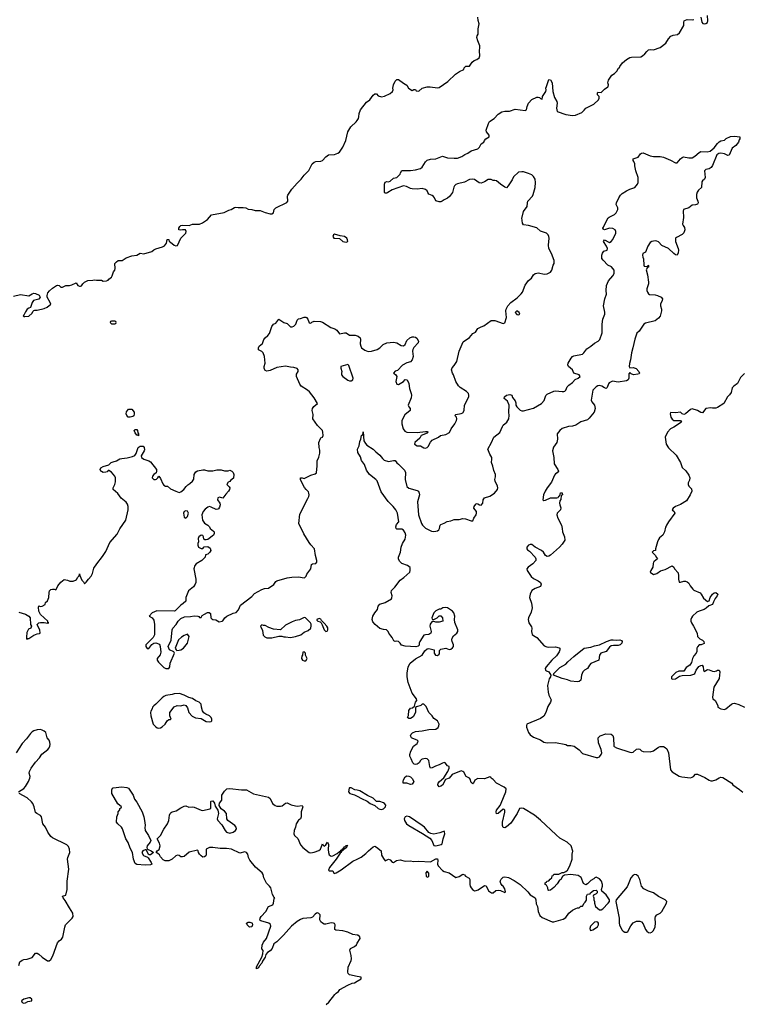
# Model space of a CAD drawing. Header units: inches. Extents: x 2106670 to 2322961, y 36024 to 224899.
# Tile 49 of 256: x 2176002 to 2184551, y 80670 to 92340. Entities that reach past the tile are written whole.
import ezdxf

# ---------------------------------------------------------------- set-up
doc = ezdxf.new("R2010")
doc.units = ezdxf.units.IN
doc.header["$MEASUREMENT"] = 0
for name, color, linetype in [('C1078', 7, 'Continuous'), ('C1079', 7, 'Continuous'), ('C1088', 7, 'Continuous'), ('C1089', 7, 'Continuous')]:
    doc.layers.add(name, color=color, linetype=linetype)

msp = doc.modelspace()

# ---------------------------------------------------------------- linework, layer by layer
at = {"layer": 'C1078', "color": 5}
for points, elevation in [([(2175930, 89065), (2176010, 89081), (2176110, 89066), (2176150, 89091), (2176170, 89098), (2176190, 89096), (2176234, 89074), (2176245, 89050), (2176230, 89029), (2176167, 89013), (2176151, 88990), (2176131, 88929), (2176110, 88922), (2176090, 88908), (2176070, 88878), (2176056, 88844), (2176042, 88830), (2176050, 88822), (2176061, 88821), (2176110, 88826), (2176150, 88862), (2176158, 88882), (2176170, 88894), (2176182, 88898), (2176210, 88896), (2176290, 88917), (2176326, 88934), (2176369, 88970), (2176364, 88990), (2176329, 89050), (2176327, 89073), (2176337, 89103), (2176354, 89126), (2176390, 89159), (2176438, 89190), (2176450, 89195), (2176470, 89191), (2176490, 89171), (2176510, 89171), (2176550, 89191), (2176591, 89191), (2176621, 89199), (2176670, 89222), (2176692, 89190), (2176710, 89181), (2176722, 89182), (2176734, 89186), (2176749, 89211), (2176769, 89230), (2176810, 89247), (2176869, 89251), (2176890, 89258), (2176911, 89251), (2176970, 89251), (2176990, 89242), (2177030, 89245), (2177048, 89252), (2177056, 89264), (2177088, 89290), (2177096, 89304), (2177114, 89350), (2177129, 89370), (2177134, 89390), (2177129, 89450), (2177150, 89472), (2177170, 89485), (2177215, 89485), (2177263, 89517), (2177330, 89543), (2177389, 89551), (2177429, 89571), (2177474, 89566), (2177569, 89591), (2177590, 89611), (2177616, 89624), (2177692, 89648), (2177719, 89661), (2177742, 89690), (2177750, 89734), (2177770, 89734), (2177772, 89712), (2177790, 89702), (2177830, 89666), (2177850, 89658), (2177870, 89662), (2177909, 89750), (2177969, 89810), (2177975, 89830), (2177968, 89848), (2177930, 89849), (2177910, 89844), (2177889, 89849), (2177889, 89870), (2177899, 89890), (2177910, 89899), (2177930, 89906), (2178010, 89902), (2178050, 89918), (2178130, 89918), (2178169, 89931), (2178228, 89970), (2178252, 90000)], 60), ([(2175990, 85318), (2176070, 85296), (2176112, 85270), (2176124, 85250), (2176131, 85171), (2176142, 85150), (2176134, 85130), (2176105, 85115), (2176085, 85075), (2176081, 85021), (2176084, 85004), (2176090, 84994), (2176096, 85004), (2176110, 85006), (2176170, 85046), (2176210, 85062), (2176236, 85064), (2176246, 85070), (2176242, 85110), (2176215, 85150), (2176208, 85170), (2176229, 85190), (2176250, 85196), (2176290, 85197), (2176330, 85186), (2176346, 85190), (2176336, 85196), (2176334, 85210), (2176247, 85290), (2176227, 85330), (2176224, 85376), (2176230, 85394), (2176245, 85385), (2176270, 85387), (2176302, 85410), (2176308, 85432), (2176330, 85454), (2176348, 85490), (2176349, 85549), (2176355, 85570), (2176370, 85585), (2176390, 85591), (2176411, 85591), (2176430, 85582), (2176435, 85585), (2176455, 85630), (2176490, 85672), (2176530, 85705), (2176570, 85696), (2176595, 85685), (2176634, 85686), (2176663, 85697), (2176675, 85705), (2176690, 85734), (2176706, 85750), (2176710, 85772), (2176713, 85753), (2176737, 85697), (2176757, 85677), (2176770, 85654), (2176790, 85672), (2176815, 85710), (2176850, 85745), (2176865, 85775), (2176882, 85838), (2176915, 85890), (2176984, 85976), (2177023, 86037), (2177070, 86143), (2177157, 86243), (2177190, 86305), (2177259, 86410), (2177288, 86530), (2177286, 86570), (2177278, 86598), (2177262, 86622), (2177203, 86670), (2177164, 86724), (2177109, 86770), (2177108, 86790), (2177129, 86830), (2177137, 86863), (2177137, 86910), (2177130, 86928), (2177090, 86978), (2177056, 86996), (2177050, 86998), (2177037, 86983), (2177024, 86976), (2176990, 86975), (2176970, 86984), (2176962, 86990), (2176955, 87010), (2176965, 87030), (2176990, 87046), (2177056, 87064), (2177086, 87090), (2177110, 87101), (2177150, 87111), (2177190, 87134), (2177210, 87141), (2177274, 87146), (2177338, 87162), (2177364, 87176), (2177382, 87198), (2177406, 87270), (2177430, 87284), (2177465, 87285), (2177476, 87270), (2177480, 87240), (2177478, 87230), (2177442, 87170), (2177445, 87150), (2177471, 87131), (2177530, 87111), (2177550, 87099), (2177621, 87010), (2177623, 86990), (2177618, 86970), (2177590, 86949), (2177576, 86930), (2177571, 86910), (2177590, 86891), (2177610, 86891), (2177624, 86896), (2177638, 86910), (2177650, 86931), (2177670, 86902), (2177699, 86839), (2177710, 86825), (2177730, 86811), (2177751, 86811), (2177790, 86781), (2177850, 86751), (2177890, 86738), (2177910, 86745), (2177948, 86770), (2177974, 86806), (2177994, 86826), (2178019, 86841), (2178049, 86871), (2178066, 86894), (2178069, 86950), (2178079, 86970), (2178090, 86981), (2178110, 86991), (2178170, 87005), (2178190, 87005), (2178231, 86991), (2178289, 86991), (2178336, 87004), (2178370, 87006), (2178390, 87005), (2178430, 86992), (2178470, 86992), (2178490, 87002), (2178514, 86990), (2178530, 86974), (2178538, 86950), (2178535, 86905), (2178500, 86880), (2178490, 86868), (2178470, 86858), (2178454, 86830), (2178485, 86805), (2178491, 86791), (2178486, 86770), (2178474, 86750), (2178443, 86717), (2178410, 86669), (2178370, 86681), (2178348, 86672), (2178347, 86650), (2178371, 86610), (2178376, 86590), (2178370, 86562), (2178357, 86543), (2178350, 86537), (2178330, 86536), (2178270, 86564), (2178250, 86569), (2178230, 86562), (2178200, 86540), (2178176, 86510), (2178167, 86490), (2178161, 86470), (2178167, 86407), (2178191, 86371), (2178231, 86350), (2178251, 86330), (2178258, 86310), (2178298, 86278), (2178304, 86270), (2178307, 86250), (2178298, 86230), (2178230, 86181), (2178210, 86174), (2178195, 86175), (2178184, 86184), (2178179, 86210), (2178170, 86228), (2178150, 86229), (2178125, 86210), (2178118, 86190), (2178122, 86150), (2178114, 86130), (2178114, 86110), (2178122, 86090), (2178150, 86072), (2178170, 86072), (2178189, 86091), (2178230, 86096), (2178257, 86077), (2178267, 86050), (2178256, 86030), (2178230, 86004), (2178204, 85996), (2178199, 85970), (2178161, 85930), (2178091, 85890), (2178075, 85870), (2178065, 85830), (2178088, 85710), (2178088, 85670), (2178082, 85650), (2178061, 85619), (2178001, 85570), (2177971, 85490), (2177970, 85448), (2177940, 85420), (2177910, 85402), (2177845, 85335), (2177830, 85329), (2177627, 85333), (2177571, 85310), (2177534, 85270), (2177570, 85251), (2177590, 85222), (2177597, 85170), (2177597, 85050), (2177583, 85017), (2177498, 84930), (2177496, 84910), (2177510, 84887), (2177530, 84887), (2177566, 84934), (2177589, 84951), (2177614, 84954), (2177657, 84937), (2177667, 84910), (2177675, 84845), (2177667, 84813), (2177631, 84770), (2177631, 84750), (2177647, 84727), (2177710, 84662), (2177732, 84652), (2177770, 84652), (2177782, 84670), (2177786, 84714), (2177835, 84830), (2177828, 84848), (2177778, 84870), (2177762, 84910), (2177795, 84985), (2177809, 85110), (2177818, 85130), (2177855, 85170), (2177878, 85210), (2177910, 85242), (2177956, 85264), (2178026, 85266), (2178070, 85275), (2178111, 85271), (2178125, 85265), (2178130, 85254), (2178150, 85254), (2178163, 85277), (2178190, 85294), (2178228, 85312), (2178248, 85312), (2178262, 85302), (2178267, 85250), (2178278, 85238), (2178290, 85230), (2178325, 85225), (2178364, 85204), (2178399, 85210), (2178410, 85216), (2178433, 85250), (2178454, 85270), (2178530, 85307), (2178566, 85314), (2178593, 85347), (2178619, 85401), (2178750, 85505), (2178782, 85538), (2178870, 85585), (2178903, 85597), (2178950, 85602), (2179013, 85647), (2179037, 85683), (2179048, 85690), (2179170, 85725), (2179227, 85733), (2179310, 85738), (2179350, 85727), (2179370, 85726), (2179378, 85730), (2179394, 85746), (2179402, 85770), (2179449, 85830), (2179458, 85882), (2179469, 85891), (2179510, 85894), (2179522, 85910), (2179523, 85930), (2179506, 85990), (2179495, 86070), (2179450, 86115), (2179430, 86142), (2179367, 86247), (2179308, 86370), (2179321, 86479), (2179415, 86665), (2179427, 86690), (2179430, 86710), (2179429, 86730), (2179423, 86743), (2179394, 86770), (2179376, 86796), (2179330, 86886), (2179329, 86909), (2179350, 86911), (2179370, 86902), (2179450, 86942), (2179501, 86959), (2179518, 86970), (2179526, 87054), (2179525, 87110), (2179546, 87154), (2179556, 87204), (2179557, 87237), (2179549, 87270), (2179547, 87330), (2179564, 87376), (2179570, 87385), (2179590, 87392), (2179599, 87410), (2179593, 87453), (2179588, 87470), (2179530, 87529), (2179473, 87610), (2179479, 87661), (2179468, 87710), (2179469, 87730), (2179485, 87755), (2179530, 87790), (2179490, 87859), (2179436, 87930), (2179413, 87950), (2179338, 87998), (2179320, 88020), (2179281, 88110), (2179283, 88137), (2179301, 88170), (2179301, 88190), (2179290, 88204), (2179250, 88219), (2179210, 88221), (2179150, 88235), (2179050, 88218), (2178970, 88184), (2178930, 88173), (2178910, 88182), (2178905, 88190), (2178899, 88210), (2178899, 88230), (2178909, 88270), (2178902, 88350), (2178888, 88390), (2178869, 88409), (2178830, 88428), (2178829, 88450), (2178839, 88470), (2178879, 88501), (2178895, 88550), (2178910, 88570), (2178943, 88597), (2178961, 88619), (2178990, 88702), (2179010, 88732), (2179035, 88745), (2179070, 88791), (2179130, 88751), (2179170, 88738), (2179210, 88698), (2179230, 88701), (2179250, 88708), (2179272, 88730), (2179290, 88778), (2179305, 88795), (2179330, 88799), (2179370, 88816), (2179390, 88816), (2179400, 88810), (2179414, 88790), (2179430, 88748), (2179450, 88745), (2179464, 88756), (2179490, 88767), (2179564, 88764), (2179590, 88754), (2179686, 88690), (2179737, 88677), (2179760, 88660), (2179790, 88618), (2179850, 88630), (2179870, 88627), (2179910, 88601), (2179978, 88602), (2180000, 88594)], 40), ([(2175986, 83190), (2176050, 83226), (2176070, 83250), (2176107, 83310), (2176121, 83350), (2176124, 83370), (2176116, 83410), (2176118, 83430), (2176138, 83470), (2176190, 83540), (2176237, 83590), (2176265, 83635), (2176334, 83690), (2176351, 83710), (2176360, 83730), (2176364, 83750), (2176358, 83778), (2176350, 83799), (2176327, 83827), (2176310, 83890), (2176290, 83909), (2176270, 83921), (2176250, 83927), (2176210, 83925), (2176170, 83913), (2176150, 83901), (2176130, 83881), (2176083, 83817), (2176030, 83761), (2175960, 83650)], 40), ([(2180000, 81491), (2179950, 81498), (2179890, 81525), (2179830, 81540), (2179747, 81547), (2179737, 81557), (2179736, 81570), (2179741, 81610), (2179730, 81626), (2179721, 81630), (2179690, 81635), (2179630, 81620), (2179610, 81621), (2179590, 81630), (2179569, 81649), (2179559, 81670), (2179563, 81730), (2179547, 81747), (2179530, 81753), (2179517, 81750), (2179501, 81739), (2179470, 81701), (2179450, 81693), (2179355, 81685), (2179330, 81676), (2179290, 81650), (2179223, 81597), (2179129, 81490), (2179078, 81442), (2179050, 81409), (2179014, 81386), (2178993, 81330), (2178970, 81305), (2178936, 81284), (2178918, 81262), (2178910, 81230), (2178878, 81182), (2178870, 81159), (2178838, 81122), (2178830, 81102), (2178809, 81089), (2178807, 81113), (2178869, 81230), (2178884, 81270), (2178887, 81307), (2178869, 81329), (2178873, 81370), (2178890, 81406), (2178926, 81450), (2178977, 81597), (2178974, 81614), (2178952, 81632), (2178859, 81659), (2178846, 81666), (2178849, 81689), (2178862, 81710), (2178916, 81770), (2178950, 81828), (2179001, 81850), (2179010, 81870), (2179016, 81924), (2179026, 81930), (2179015, 81935), (2178998, 81970), (2178976, 82050), (2178963, 82070), (2178927, 82107), (2178912, 82130), (2178893, 82170), (2178885, 82210), (2178873, 82230), (2178797, 82297), (2178730, 82378), (2178713, 82410), (2178703, 82450), (2178690, 82469), (2178670, 82476), (2178610, 82462), (2178510, 82507), (2178450, 82518), (2178378, 82518), (2178290, 82529), (2178251, 82529), (2178212, 82510), (2178211, 82450), (2178206, 82430), (2178190, 82417), (2178170, 82413), (2178150, 82429), (2178133, 82450), (2178122, 82470), (2178118, 82490), (2178110, 82498), (2178008, 82472), (2177950, 82423), (2177930, 82417), (2177910, 82419), (2177890, 82434), (2177870, 82436), (2177850, 82429), (2177808, 82392), (2177770, 82370), (2177726, 82370), (2177703, 82383), (2177670, 82418), (2177660, 82440), (2177639, 82459), (2177619, 82470), (2177629, 82490), (2177644, 82496), (2177654, 82506), (2177665, 82550), (2177658, 82578), (2177629, 82630), (2177671, 82669), (2177710, 82745), (2177754, 82810), (2177770, 82850), (2177777, 82910), (2177783, 82930), (2177796, 82944), (2177810, 82953), (2177857, 82963), (2177910, 82999), (2177950, 83018), (2177970, 83022), (2178005, 83005), (2178049, 83011), (2178070, 83005), (2178150, 82969), (2178172, 82968), (2178254, 82986), (2178268, 82992), (2178265, 83050), (2178267, 83073), (2178270, 83078), (2178290, 83081), (2178310, 83052), (2178319, 83019), (2178351, 82971), (2178359, 82930), (2178343, 82870), (2178351, 82850), (2178398, 82798), (2178435, 82730), (2178452, 82712), (2178490, 82699), (2178531, 82709), (2178558, 82730), (2178569, 82750), (2178565, 82770), (2178550, 82789), (2178467, 82847), (2178455, 82870), (2178450, 82933), (2178430, 82958), (2178387, 82987), (2178366, 83026), (2178370, 83052), (2178398, 83090), (2178395, 83150), (2178430, 83198), (2178455, 83225), (2178490, 83226), (2178630, 83210), (2178690, 83213), (2178770, 83163), (2178950, 83124), (2178969, 83109), (2178996, 83050), (2179027, 83027), (2179050, 83019), (2179090, 83018), (2179110, 83024), (2179150, 83053), (2179170, 83056), (2179216, 83036), (2179270, 83023), (2179290, 83020), (2179350, 83025), (2179356, 83010), (2179338, 82950), (2179337, 82890), (2179328, 82870), (2179306, 82854), (2179278, 82810), (2179270, 82770), (2179253, 82730), (2179251, 82690), (2179259, 82670), (2179296, 82636), (2179330, 82560), (2179357, 82530), (2179430, 82471), (2179450, 82467), (2179490, 82474), (2179546, 82494), (2179566, 82510), (2179590, 82571), (2179597, 82557), (2179610, 82545), (2179630, 82561), (2179650, 82591), (2179662, 82562), (2179656, 82504), (2179660, 82470), (2179670, 82442), (2179690, 82425), (2179710, 82430), (2179763, 82457), (2179790, 82479), (2179799, 82481), (2179810, 82495), (2179819, 82499), (2179826, 82494), (2179821, 82501), (2179824, 82510), (2179839, 82521), (2179850, 82538), (2179859, 82541), (2179870, 82553), (2179890, 82552), (2179876, 82544), (2179875, 82530), (2179850, 82507), (2179837, 82503), (2179830, 82490), (2179815, 82485), (2179810, 82470), (2179798, 82462), (2179750, 82392), (2179671, 82290), (2179661, 82261), (2179672, 82252), (2179710, 82251), (2179723, 82223), (2179730, 82221), (2179750, 82228), (2179810, 82265), (2179950, 82365), (2180000, 82391)], 20), ([(2180000, 83206), (2179973, 83213), (2179930, 83236), (2179910, 83235), (2179904, 83230), (2179898, 83190), (2179911, 83170), (2179970, 83154), (2180000, 83137)], 40), ([(2175990, 81130), (2176005, 81175), (2176030, 81193), (2176050, 81199), (2176090, 81203), (2176150, 81226), (2176190, 81277), (2176210, 81275), (2176230, 81264), (2176269, 81229), (2176330, 81186), (2176350, 81186), (2176370, 81200), (2176395, 81245), (2176450, 81397), (2176470, 81424), (2176497, 81443), (2176514, 81466), (2176535, 81585), (2176544, 81610), (2176625, 81690), (2176637, 81710), (2176631, 81751), (2176590, 81814), (2176542, 81902), (2176515, 81930), (2176509, 81950), (2176550, 81965), (2176563, 82030), (2176564, 82130), (2176584, 82270), (2176570, 82390), (2176572, 82410), (2176596, 82470), (2176593, 82510), (2176579, 82539), (2176559, 82559), (2176390, 82642), (2176370, 82657), (2176336, 82710), (2176308, 82770), (2176277, 82810), (2176259, 82890), (2176250, 82909), (2176204, 82930), (2176190, 82944), (2176172, 83010), (2176156, 83050), (2176143, 83070), (2176090, 83116), (2175995, 83170)], 40), ([(2180000, 81000), (2179910, 81019), (2179893, 81033), (2179889, 81049), (2179895, 81110), (2179929, 81190), (2179932, 81210), (2179929, 81250), (2179913, 81310), (2179921, 81330), (2179970, 81356), (2179990, 81376), (2180000, 81393)], 20), ([(2179634, 80666), (2179665, 80695), (2179734, 80786), (2179750, 80802), (2179780, 80820), (2179796, 80844), (2179890, 80898), (2179942, 80922), (2179970, 80925), (2180000, 80943)], 20)]:
    msp.add_lwpolyline(points, dxfattribs=dict(at, elevation=elevation))
for points, elevation in [([(2179730, 89799), (2179721, 89790), (2179711, 89770), (2179722, 89750), (2179790, 89747), (2179830, 89710), (2179870, 89705), (2179889, 89710), (2179887, 89730), (2179876, 89750), (2179850, 89770), (2179797, 89777)], 60), ([(2177130, 88766), (2177090, 88766), (2177078, 88762), (2177074, 88750), (2177090, 88734), (2177130, 88734), (2177142, 88738), (2177146, 88750), (2177142, 88762)], 60), ([(2179890, 88253), (2179806, 88230), (2179805, 88210), (2179819, 88170), (2179814, 88150), (2179816, 88130), (2179830, 88111), (2179890, 88068), (2179910, 88060), (2179930, 88061), (2179949, 88070), (2179953, 88093), (2179902, 88242)], 40), ([(2177310, 87629), (2177288, 87630), (2177270, 87648), (2177264, 87670), (2177269, 87691), (2177290, 87722), (2177330, 87722), (2177356, 87690), (2177359, 87670), (2177354, 87646), (2177342, 87638)], 40), ([(2177410, 87409), (2177396, 87416), (2177390, 87415), (2177370, 87442), (2177359, 87470), (2177370, 87481), (2177390, 87481), (2177399, 87470), (2177403, 87443), (2177411, 87430)], 40), ([(2177970, 86517), (2177951, 86510), (2177941, 86490), (2177950, 86442), (2177970, 86432), (2177990, 86452), (2178002, 86490), (2177990, 86514)], 40), ([(2179370, 85254), (2179315, 85225), (2179270, 85218), (2179230, 85203), (2179150, 85162), (2179090, 85108), (2179010, 85115), (2178955, 85135), (2178910, 85158), (2178890, 85158), (2178870, 85166), (2178854, 85150), (2178880, 85100), (2178886, 85046), (2178906, 85026), (2178930, 85012), (2178990, 85014), (2179070, 85034), (2179107, 85033), (2179130, 85025), (2179150, 85026), (2179210, 85016), (2179270, 85028), (2179332, 85048), (2179370, 85079), (2179418, 85102), (2179449, 85130), (2179456, 85156), (2179456, 85176), (2179448, 85190), (2179389, 85249)], 40), ([(2179550, 85242), (2179522, 85230), (2179522, 85222), (2179534, 85210), (2179562, 85202), (2179573, 85193), (2179587, 85167), (2179608, 85110), (2179630, 85089), (2179646, 85094), (2179654, 85110), (2179651, 85131), (2179641, 85150), (2179610, 85189), (2179578, 85218), (2179570, 85234)], 40), ([(2177990, 85058), (2177950, 85042), (2177918, 85022), (2177883, 84990), (2177842, 84890), (2177854, 84870), (2177865, 84865), (2177890, 84866), (2177910, 84871), (2177942, 84890), (2177989, 84950), (2178008, 85028)], 40), ([(2179370, 84846), (2179358, 84842), (2179354, 84810), (2179345, 84795), (2179342, 84770), (2179354, 84750), (2179370, 84742), (2179390, 84742), (2179408, 84770), (2179386, 84810), (2179386, 84830)], 40), ([(2177895, 84355), (2177830, 84349), (2177810, 84341), (2177734, 84330), (2177710, 84319), (2177690, 84304), (2177614, 84226), (2177590, 84209), (2177576, 84190), (2177571, 84170), (2177555, 84145), (2177551, 84129), (2177554, 84090), (2177583, 83990), (2177610, 83961), (2177630, 83947), (2177650, 83944), (2177670, 83947), (2177690, 83959), (2177724, 83990), (2177750, 84031), (2177770, 84045), (2177790, 84045), (2177798, 84050), (2177779, 84090), (2177779, 84130), (2177830, 84196), (2177869, 84211), (2177910, 84207), (2177950, 84218), (2177970, 84212), (2177990, 84182), (2178007, 84127), (2178046, 84086), (2178084, 84064), (2178150, 84056), (2178210, 84021), (2178250, 84017), (2178270, 84021), (2178279, 84030), (2178280, 84050), (2178271, 84071), (2178250, 84089), (2178207, 84107), (2178185, 84125), (2178169, 84150), (2178155, 84190), (2178150, 84226), (2178128, 84250), (2178090, 84265), (2178050, 84293), (2178005, 84305), (2177950, 84335)], 40), ([(2177530, 82441), (2177499, 82499), (2177490, 82502), (2177459, 82490), (2177450, 82470), (2177470, 82434), (2177514, 82414), (2177524, 82404), (2177561, 82350), (2177566, 82330), (2177550, 82324), (2177490, 82320), (2177390, 82325), (2177370, 82338), (2177352, 82392), (2177337, 82470), (2177310, 82522), (2177286, 82586), (2177259, 82630), (2177221, 82750), (2177209, 82770), (2177163, 82810), (2177150, 82830), (2177154, 82890), (2177168, 82930), (2177168, 82950), (2177187, 82973), (2177188, 82992), (2177202, 82998), (2177206, 83010), (2177165, 83045), (2177095, 83170), (2177095, 83210), (2177102, 83230), (2177110, 83235), (2177210, 83247), (2177270, 83239), (2177290, 83230), (2177347, 83150), (2177363, 83103), (2177390, 83066), (2177453, 82950), (2177473, 82890), (2177486, 82826), (2177490, 82790), (2177486, 82766), (2177488, 82730), (2177528, 82670), (2177554, 82610), (2177548, 82590), (2177513, 82550), (2177508, 82528), (2177512, 82512), (2177523, 82503), (2177561, 82490), (2177588, 82470), (2177550, 82442)], 20), ([(2178730, 81586), (2178721, 81590), (2178697, 81610), (2178689, 81630), (2178710, 81643), (2178730, 81644), (2178750, 81637), (2178757, 81630), (2178760, 81610), (2178750, 81590)], 20), ([(2176110, 80748), (2176050, 80729), (2176025, 80710), (2176031, 80690), (2176050, 80684), (2176070, 80686), (2176097, 80703), (2176146, 80710), (2176146, 80730), (2176127, 80747)], 40)]:
    msp.add_lwpolyline(points, close=True, dxfattribs=dict(at, elevation=elevation))
at = {"layer": 'C1079', "color": 5, "elevation": 60}
msp.add_lwpolyline([(2178252, 90000), (2178274, 90026), (2178426, 90054), (2178478, 90082), (2178509, 90091), (2178546, 90114), (2178562, 90118), (2178590, 90114), (2178650, 90116), (2178682, 90110), (2178710, 90096), (2178750, 90091), (2178790, 90078), (2178850, 90079), (2178910, 90054), (2178970, 90039), (2178990, 90038), (2179008, 90050), (2179018, 90090), (2179038, 90110), (2179168, 90172), (2179178, 90190), (2179175, 90250), (2179180, 90260), (2179226, 90330), (2179290, 90404), (2179337, 90450), (2179370, 90496), (2179426, 90554), (2179467, 90633), (2179489, 90650), (2179510, 90659), (2179570, 90663), (2179590, 90671), (2179630, 90716), (2179662, 90738), (2179730, 90744), (2179770, 90757), (2179789, 90770), (2179829, 90830), (2179865, 90910), (2179889, 91010), (2179925, 91070), (2179989, 91130), (2180000, 91147)], dxfattribs=at)
at = {"layer": 'C1088', "color": 5}
for points, elevation in [([(2180000, 88594), (2180010, 88591), (2180034, 88570), (2180039, 88550), (2180037, 88497), (2180042, 88470), (2180051, 88451), (2180090, 88425), (2180130, 88407), (2180170, 88411), (2180238, 88430), (2180269, 88451), (2180308, 88490), (2180350, 88511), (2180430, 88517), (2180470, 88511), (2180520, 88480), (2180550, 88476), (2180569, 88491), (2180590, 88538), (2180622, 88570), (2180650, 88581), (2180670, 88583), (2180690, 88578), (2180706, 88566), (2180725, 88530), (2180721, 88510), (2180670, 88455), (2180659, 88430), (2180655, 88410), (2180663, 88350), (2180653, 88307), (2180630, 88284), (2180588, 88272), (2180536, 88244), (2180477, 88183), (2180450, 88173), (2180431, 88150), (2180453, 88133), (2180468, 88110), (2180456, 88050), (2180470, 88022), (2180490, 88016), (2180548, 88050), (2180570, 88074), (2180592, 88070), (2180611, 88030), (2180621, 87970), (2180641, 87910), (2180644, 87890), (2180641, 87859), (2180605, 87770), (2180611, 87751), (2180627, 87730), (2180627, 87710), (2180564, 87656), (2180530, 87590), (2180530, 87550), (2180545, 87490), (2180565, 87465), (2180590, 87451), (2180710, 87447), (2180810, 87461), (2180830, 87461), (2180836, 87456), (2180841, 87450), (2180830, 87441), (2180758, 87410), (2180741, 87379), (2180682, 87330), (2180679, 87310), (2180710, 87290), (2180750, 87289), (2180790, 87266), (2180810, 87261), (2180830, 87269), (2180840, 87280), (2180870, 87333), (2180890, 87356), (2180964, 87390), (2180989, 87411), (2181050, 87422), (2181093, 87447), (2181115, 87490), (2181158, 87550), (2181176, 87590), (2181181, 87610), (2181178, 87630), (2181158, 87650), (2181170, 87662), (2181230, 87671), (2181250, 87681), (2181266, 87710), (2181273, 87770), (2181321, 87870), (2181323, 87890), (2181317, 87910), (2181294, 87934), (2181222, 87982), (2181202, 88002), (2181169, 88050), (2181142, 88130), (2181129, 88150), (2181118, 88190), (2181125, 88215), (2181150, 88242), (2181182, 88290), (2181209, 88410), (2181257, 88523), (2181330, 88575), (2181370, 88619), (2181403, 88637), (2181430, 88678), (2181470, 88700), (2181502, 88710), (2181586, 88774), (2181630, 88773), (2181730, 88738), (2181750, 88746), (2181769, 88810), (2181761, 88890), (2181764, 88910), (2181785, 88950), (2181821, 88990), (2181897, 89043), (2181944, 89090), (2181958, 89110), (2181990, 89193), (2182028, 89250), (2182064, 89276), (2182090, 89316), (2182110, 89332), (2182150, 89338), (2182216, 89324), (2182250, 89327), (2182290, 89346), (2182307, 89373), (2182321, 89430), (2182332, 89450), (2182333, 89487), (2182304, 89570), (2182272, 89630), (2182268, 89668), (2182275, 89750), (2182272, 89770), (2182261, 89790), (2182244, 89810), (2182170, 89835), (2182130, 89872), (2182030, 89902), (2181970, 89910), (2181960, 89930), (2181952, 89990), (2181954, 90000)], 40), ([(2180000, 82391), (2180046, 82414), (2180101, 82459), (2180133, 82490), (2180190, 82535), (2180210, 82543), (2180230, 82533), (2180284, 82490), (2180290, 82438), (2180310, 82398), (2180330, 82372), (2180371, 82391), (2180390, 82382), (2180413, 82353), (2180430, 82352), (2180466, 82374), (2180510, 82383), (2180570, 82365), (2180629, 82371), (2180670, 82364), (2180730, 82368), (2180870, 82359), (2180930, 82395), (2180950, 82395), (2180957, 82377), (2180953, 82330), (2180959, 82310), (2181010, 82256), (2181030, 82242), (2181090, 82227), (2181170, 82171), (2181210, 82184), (2181250, 82211), (2181270, 82205), (2181285, 82190), (2181325, 82165), (2181334, 82150), (2181333, 82090), (2181338, 82070), (2181349, 82050), (2181367, 82030), (2181390, 82016), (2181410, 82018), (2181433, 82027), (2181510, 82079), (2181530, 82076), (2181554, 82014), (2181590, 81991), (2181610, 81991), (2181642, 82018), (2181670, 82024), (2181697, 82017), (2181750, 81994), (2181758, 82002), (2181750, 82038), (2181729, 82070), (2181717, 82077), (2181700, 82100), (2181694, 82130), (2181705, 82155), (2181730, 82175), (2181750, 82181), (2181791, 82171), (2181858, 82138), (2181930, 82091), (2182022, 82002), (2182050, 81966), (2182107, 81930), (2182116, 81910), (2182121, 81861), (2182136, 81830), (2182143, 81770), (2182162, 81722), (2182190, 81699), (2182310, 81646), (2182330, 81647), (2182441, 81679), (2182470, 81698), (2182509, 81750), (2182550, 81785), (2182590, 81805), (2182612, 81812), (2182628, 81812), (2182650, 81832), (2182670, 81834), (2182688, 81870), (2182700, 81880), (2182716, 81904), (2182718, 81950), (2182730, 81974), (2182762, 81978), (2182766, 81990), (2182800, 82020), (2182830, 82022), (2182842, 82010), (2182842, 81990), (2182830, 81978), (2182798, 81962), (2182794, 81950), (2182802, 81930), (2182802, 81910), (2182811, 81890), (2182811, 81870), (2182825, 81830), (2182848, 81808), (2182870, 81791), (2182890, 81791), (2182910, 81801), (2182975, 81870), (2182989, 81890), (2182989, 81910), (2182950, 81966), (2182899, 82010), (2182894, 82030), (2182905, 82070), (2182905, 82090), (2182893, 82130), (2182870, 82158), (2182830, 82178), (2182814, 82170), (2182804, 82156), (2182770, 82138), (2182730, 82098), (2182710, 82086), (2182683, 82103), (2182652, 82172), (2182617, 82197), (2182530, 82209), (2182458, 82202), (2182434, 82186), (2182411, 82150), (2182398, 82142), (2182370, 82099), (2182330, 82053), (2182290, 82024), (2182270, 82018), (2182264, 82024), (2182258, 82050), (2182242, 82082), (2182226, 82090), (2182226, 82110), (2182242, 82118), (2182246, 82130), (2182270, 82134), (2182288, 82152), (2182306, 82170), (2182310, 82194), (2182322, 82198), (2182330, 82214), (2182390, 82214), (2182428, 82232), (2182450, 82232), (2182470, 82242), (2182490, 82258), (2182521, 82310), (2182548, 82390), (2182546, 82450), (2182554, 82486), (2182536, 82550), (2182486, 82590), (2182400, 82640), (2182357, 82677), (2182170, 82853), (2182101, 82910), (2181969, 82990), (2181945, 82995), (2181922, 82990), (2181896, 82930), (2181822, 82818), (2181770, 82775), (2181750, 82763), (2181730, 82765), (2181722, 82790), (2181723, 82830), (2181749, 82949), (2181749, 82969), (2181740, 82980), (2181730, 82983), (2181670, 82932), (2181650, 82929), (2181645, 82950), (2181650, 82971), (2181694, 83026), (2181707, 83053), (2181761, 83190), (2181765, 83225), (2181743, 83243), (2181650, 83290), (2181610, 83335), (2181586, 83350), (2181582, 83362), (2181570, 83366), (2181510, 83344), (2181430, 83348), (2181392, 83328), (2181378, 83290), (2181370, 83284), (2181350, 83298), (2181339, 83339), (2181329, 83350), (2181293, 83370), (2181262, 83422), (2181250, 83431), (2181230, 83437), (2181125, 83395), (2181090, 83349), (2181047, 83333), (2181010, 83269), (2180990, 83255), (2180970, 83249), (2180955, 83270), (2180959, 83290), (2180975, 83310), (2181026, 83354), (2181072, 83430), (2181089, 83470), (2181088, 83488), (2181070, 83495), (2181042, 83530), (2181030, 83535), (2181010, 83529), (2180973, 83507), (2180926, 83494), (2180890, 83473), (2180869, 83469), (2180859, 83490), (2180850, 83558), (2180830, 83578), (2180810, 83582), (2180770, 83575), (2180762, 83570), (2180750, 83558), (2180736, 83530), (2180710, 83515), (2180690, 83512), (2180676, 83516), (2180659, 83530), (2180640, 83580), (2180622, 83610), (2180624, 83630), (2180637, 83670), (2180669, 83730), (2180710, 83762), (2180716, 83770), (2180721, 83790), (2180710, 83801), (2180660, 83820), (2180644, 83830), (2180633, 83850), (2180639, 83870), (2180654, 83886), (2180690, 83905), (2180770, 83913), (2180848, 83928), (2180930, 83931), (2180959, 83950), (2180969, 83970), (2180972, 83990), (2180950, 84029), (2180910, 84057), (2180888, 84088), (2180849, 84130), (2180818, 84198), (2180790, 84226), (2180770, 84226), (2180754, 84210), (2180704, 84196), (2180692, 84188), (2180691, 84130), (2180664, 84076), (2180630, 84058), (2180610, 84058), (2180598, 84070), (2180609, 84091), (2180610, 84152), (2180630, 84178), (2180656, 84184), (2180678, 84202), (2180689, 84250), (2180708, 84270), (2180702, 84290), (2180650, 84358), (2180605, 84485), (2180594, 84550), (2180594, 84594), (2180604, 84670), (2180627, 84713), (2180690, 84764), (2180769, 84810), (2180801, 84859), (2180830, 84885), (2180850, 84886), (2180911, 84871), (2180914, 84830), (2180927, 84810), (2180950, 84806), (2180970, 84818), (2180975, 84830), (2180975, 84865), (2180990, 84878), (2181050, 84891), (2181090, 84876), (2181110, 84881), (2181130, 84894), (2181141, 84910), (2181143, 84930), (2181125, 84970), (2181121, 84990), (2181124, 85010), (2181143, 85037), (2181182, 85070), (2181193, 85090), (2181192, 85110), (2181157, 85197), (2181152, 85230), (2181156, 85270), (2181144, 85310), (2181129, 85330), (2181070, 85369), (2181050, 85373), (2181014, 85370), (2180990, 85355), (2180970, 85354), (2180956, 85344), (2180930, 85335), (2180907, 85310), (2180886, 85250), (2180890, 85234), (2180910, 85232), (2180948, 85252), (2180970, 85274), (2180990, 85274), (2181011, 85250), (2181014, 85210), (2180970, 85198), (2180930, 85198), (2180910, 85208), (2180890, 85208), (2180871, 85189), (2180864, 85176), (2180861, 85150), (2180876, 85090), (2180874, 85070), (2180850, 85052), (2180810, 85051), (2180790, 85044), (2180742, 84970), (2180734, 84950), (2180733, 84927), (2180724, 84916), (2180693, 84907), (2180570, 84915), (2180525, 84925), (2180509, 84950), (2180489, 84969), (2180466, 84974), (2180450, 84969), (2180436, 84976), (2180416, 85016), (2180397, 85037), (2180375, 85070), (2180369, 85089), (2180349, 85109), (2180310, 85113), (2180270, 85125), (2180213, 85170), (2180184, 85204), (2180177, 85230), (2180187, 85270), (2180210, 85310), (2180239, 85350), (2180248, 85390), (2180270, 85411), (2180330, 85431), (2180405, 85475), (2180412, 85488), (2180415, 85510), (2180404, 85550), (2180405, 85575), (2180445, 85615), (2180510, 85699), (2180554, 85730), (2180622, 85790), (2180629, 85811), (2180629, 85849), (2180598, 85870), (2180530, 85893), (2180502, 85922), (2180489, 85950), (2180489, 85970), (2180513, 86030), (2180523, 86090), (2180537, 86130), (2180570, 86183), (2180576, 86230), (2180570, 86259), (2180550, 86291), (2180530, 86302), (2180470, 86302), (2180460, 86310), (2180457, 86330), (2180465, 86355), (2180492, 86390), (2180478, 86490), (2180457, 86530), (2180428, 86570), (2180369, 86629), (2180285, 86745), (2180235, 86875), (2180221, 86890), (2180146, 86950), (2180110, 87000), (2180088, 87068), (2180050, 87115), (2180038, 87158), (2180007, 87210), (2180002, 87250), (2180025, 87290), (2180030, 87341), (2180042, 87370), (2180050, 87411), (2180062, 87418), (2180069, 87430), (2180070, 87454), (2180078, 87350), (2180097, 87317), (2180116, 87296), (2180190, 87250), (2180220, 87220), (2180270, 87180), (2180299, 87139), (2180321, 87121), (2180370, 87102), (2180430, 87116), (2180450, 87115), (2180469, 87089), (2180490, 87073), (2180562, 87002), (2180572, 86972), (2180570, 86890), (2180588, 86808), (2180610, 86788), (2180710, 86761), (2180725, 86750), (2180736, 86730), (2180737, 86710), (2180713, 86627), (2180725, 86470), (2180762, 86370), (2180774, 86350), (2180810, 86315), (2180879, 86279), (2180910, 86274), (2180930, 86276), (2180950, 86283), (2180966, 86294), (2180974, 86310), (2180982, 86350), (2180990, 86358), (2181029, 86371), (2181067, 86393), (2181110, 86401), (2181150, 86416), (2181210, 86415), (2181250, 86426), (2181283, 86423), (2181350, 86402), (2181370, 86402), (2181381, 86430), (2181409, 86470), (2181415, 86490), (2181413, 86510), (2181383, 86550), (2181387, 86570), (2181404, 86596), (2181410, 86604), (2181430, 86603), (2181450, 86590), (2181470, 86585), (2181490, 86610), (2181492, 86650), (2181508, 86672), (2181570, 86691), (2181627, 86730), (2181661, 86770), (2181665, 86790), (2181663, 86810), (2181633, 86870), (2181629, 86890), (2181638, 86922), (2181637, 86950), (2181618, 86998), (2181607, 87050), (2181590, 87090), (2181597, 87130), (2181595, 87150), (2181571, 87190), (2181546, 87250), (2181549, 87251), (2181592, 87330), (2181618, 87390), (2181691, 87449), (2181720, 87520), (2181730, 87533), (2181771, 87569), (2181795, 87610), (2181801, 87650), (2181798, 87690), (2181801, 87770), (2181780, 87820), (2181743, 87850), (2181744, 87870), (2181770, 87891), (2181810, 87896), (2181831, 87891), (2181842, 87862), (2181870, 87822), (2181878, 87798), (2181880, 87770), (2181891, 87750), (2181930, 87713), (2181950, 87704), (2181970, 87703), (2182090, 87734), (2182182, 87790), (2182215, 87825), (2182233, 87887), (2182250, 87903), (2182330, 87939), (2182350, 87942), (2182430, 87933), (2182450, 87934), (2182461, 87939), (2182473, 87950), (2182489, 87990), (2182509, 88010), (2182550, 88039), (2182584, 88076), (2182617, 88090), (2182642, 88110), (2182630, 88131), (2182566, 88150), (2182549, 88190), (2182502, 88230), (2182495, 88250), (2182499, 88270), (2182536, 88330), (2182550, 88347), (2182565, 88355), (2182670, 88377), (2182687, 88393), (2182721, 88439), (2182770, 88470), (2182810, 88508), (2182853, 88530), (2182875, 88550), (2182902, 88630), (2182901, 88730), (2182911, 88789), (2182932, 88850), (2182933, 88873), (2182917, 88950), (2182933, 89030), (2182954, 89086), (2182949, 89130), (2182955, 89190), (2182977, 89243), (2183030, 89305), (2183043, 89330), (2183046, 89350), (2183043, 89370), (2183030, 89393), (2183013, 89410), (2182970, 89431), (2182913, 89490), (2182900, 89510), (2182899, 89550), (2182906, 89573), (2182924, 89596), (2182961, 89610), (2182967, 89630), (2182955, 89655), (2182918, 89710), (2182930, 89731), (2182982, 89702), (2182990, 89701), (2183010, 89711), (2183030, 89736), (2183065, 89810), (2183064, 89830), (2183055, 89850), (2183030, 89864), (2182990, 89869), (2182929, 89849), (2182916, 89856), (2182909, 89870), (2182919, 89881), (2182929, 89910), (2182973, 89990), (2182987, 90000)], 20), ([(2183865, 90000), (2183865, 89995), (2183855, 89915), (2183861, 89901), (2183878, 89878), (2183883, 89850), (2183870, 89815), (2183850, 89793), (2183781, 89759), (2183771, 89749), (2183773, 89710), (2183802, 89630), (2183805, 89610), (2183803, 89577), (2183791, 89550), (2183770, 89554), (2183750, 89567), (2183689, 89629), (2183610, 89665), (2183570, 89706), (2183550, 89717), (2183530, 89720), (2183490, 89713), (2183470, 89700), (2183443, 89657), (2183414, 89586), (2183385, 89570), (2183379, 89550), (2183384, 89524), (2183393, 89507), (2183394, 89430), (2183398, 89418), (2183430, 89414), (2183442, 89418), (2183448, 89432), (2183453, 89427), (2183453, 89407), (2183438, 89402), (2183424, 89376), (2183438, 89318), (2183451, 89230), (2183451, 89210), (2183433, 89150), (2183433, 89130), (2183439, 89110), (2183450, 89091), (2183464, 89084), (2183530, 89078), (2183558, 89070), (2183601, 89050), (2183617, 89030), (2183613, 89010), (2183593, 88970), (2183593, 88950), (2183605, 88910), (2183606, 88890), (2183590, 88826), (2183570, 88801), (2183530, 88772), (2183416, 88744), (2183394, 88730), (2183339, 88650), (2183315, 88625), (2183288, 88552), (2183267, 88450), (2183248, 88390), (2183238, 88310), (2183225, 88265), (2183224, 88230), (2183230, 88215), (2183270, 88219), (2183306, 88207), (2183337, 88170), (2183346, 88150), (2183339, 88141), (2183323, 88137), (2183272, 88132), (2183244, 88144), (2183230, 88159), (2183219, 88141), (2183217, 88090), (2183210, 88070), (2183190, 88061), (2183090, 88045), (2183024, 88056), (2182985, 88035), (2182976, 88024), (2182960, 87980), (2182950, 87969), (2182930, 87976), (2182897, 87997), (2182870, 88004), (2182850, 88000), (2182830, 87988), (2182791, 87949), (2182772, 87830), (2182778, 87810), (2182811, 87770), (2182820, 87730), (2182806, 87690), (2182750, 87618), (2182730, 87599), (2182650, 87573), (2182590, 87533), (2182550, 87522), (2182503, 87517), (2182430, 87496), (2182401, 87470), (2182371, 87430), (2182374, 87370), (2182366, 87330), (2182326, 87274), (2182312, 87230), (2182331, 87151), (2182335, 87075), (2182376, 87010), (2182384, 86990), (2182371, 86970), (2182350, 86957), (2182337, 86943), (2182303, 86857), (2182251, 86790), (2182226, 86750), (2182209, 86710), (2182198, 86650), (2182210, 86643), (2182230, 86645), (2182290, 86674), (2182367, 86673), (2182382, 86678), (2182390, 86694), (2182402, 86698), (2182410, 86734), (2182430, 86734), (2182432, 86708), (2182418, 86702), (2182413, 86653), (2182402, 86638), (2182396, 86610), (2182399, 86590), (2182414, 86554), (2182410, 86530), (2182368, 86492), (2182365, 86470), (2182378, 86430), (2182419, 86350), (2182428, 86310), (2182431, 86270), (2182457, 86210), (2182460, 86170), (2182430, 86125), (2182398, 86090), (2182290, 85992), (2182270, 85982), (2182250, 85979), (2182230, 85989), (2182206, 86030), (2182183, 86050), (2182107, 86087), (2182070, 86121), (2182050, 86121), (2182031, 86110), (2182011, 86090), (2182011, 86070), (2182017, 86057), (2182041, 86041), (2182107, 85970), (2182115, 85950), (2182116, 85930), (2182081, 85890), (2182024, 85850), (2182011, 85830), (2182015, 85810), (2182061, 85741), (2182090, 85718), (2182145, 85690), (2182170, 85671), (2182181, 85650), (2182170, 85622), (2182110, 85597), (2182070, 85573), (2182048, 85530), (2182044, 85510), (2182042, 85490), (2182066, 85426), (2182073, 85370), (2182061, 85319), (2182028, 85252), (2182026, 85230), (2182033, 85190), (2182064, 85144), (2182068, 85128), (2182066, 85090), (2182075, 85055), (2182090, 85040), (2182130, 85018), (2182217, 84917), (2182245, 84905), (2182270, 84901), (2182350, 84907), (2182394, 84894), (2182399, 84890), (2182399, 84870), (2182392, 84848), (2182360, 84800), (2182308, 84750), (2182239, 84670), (2182227, 84650), (2182231, 84631), (2182242, 84622), (2182271, 84611), (2182294, 84570), (2182291, 84550), (2182274, 84526), (2182253, 84450), (2182261, 84370), (2182270, 84334), (2182297, 84277), (2182291, 84250), (2182259, 84201), (2182236, 84130), (2182213, 84087), (2182170, 84057), (2182011, 83990), (2182004, 83976), (2182007, 83953), (2182028, 83890), (2182050, 83862), (2182090, 83836), (2182170, 83803), (2182210, 83776), (2182252, 83768), (2182350, 83771), (2182470, 83751), (2182490, 83738), (2182530, 83739), (2182569, 83731), (2182630, 83686), (2182670, 83643), (2182830, 83594), (2182850, 83594), (2182870, 83604), (2182892, 83630), (2182898, 83650), (2182892, 83690), (2182857, 83770), (2182855, 83830), (2182878, 83850), (2182946, 83874), (2183010, 83870), (2183030, 83856), (2183036, 83830), (2183041, 83730), (2183045, 83725), (2183071, 83710), (2183230, 83658), (2183250, 83653), (2183270, 83657), (2183310, 83692), (2183330, 83699), (2183350, 83693), (2183370, 83674), (2183390, 83667), (2183470, 83664), (2183510, 83676), (2183544, 83696), (2183570, 83719), (2183590, 83727), (2183630, 83724), (2183650, 83715), (2183670, 83696), (2183689, 83650), (2183713, 83450), (2183730, 83427), (2183814, 83374), (2183845, 83365), (2183950, 83355), (2183970, 83361), (2183984, 83370), (2184010, 83396), (2184030, 83399), (2184118, 83358), (2184170, 83327), (2184190, 83319), (2184210, 83317), (2184249, 83330), (2184290, 83355), (2184310, 83361), (2184330, 83359), (2184438, 83290), (2184451, 83270), (2184530, 83217), (2184570, 83184)], 20), ([(2184590, 88147), (2184540, 88100), (2184504, 88030), (2184462, 87998), (2184443, 87977), (2184430, 87923), (2184410, 87892), (2184388, 87870), (2184345, 87790), (2184270, 87744), (2184250, 87737), (2184210, 87734), (2184190, 87739), (2184132, 87730), (2184090, 87682), (2184070, 87684), (2184030, 87709), (2183970, 87728), (2183950, 87718), (2183891, 87669), (2183870, 87662), (2183850, 87669), (2183829, 87689), (2183770, 87682), (2183710, 87686), (2183707, 87670), (2183715, 87630), (2183730, 87605), (2183750, 87591), (2183831, 87591), (2183842, 87570), (2183750, 87509), (2183710, 87489), (2183675, 87450), (2183647, 87390), (2183660, 87310), (2183687, 87267), (2183780, 87180), (2183831, 87090), (2183850, 87032), (2183894, 86994), (2183930, 86941), (2183940, 86910), (2183936, 86884), (2183921, 86850), (2183923, 86830), (2183931, 86810), (2183959, 86779), (2183963, 86750), (2183946, 86710), (2183902, 86638), (2183830, 86595), (2183770, 86569), (2183745, 86550), (2183732, 86530), (2183754, 86510), (2183762, 86490), (2183687, 86390), (2183665, 86350), (2183662, 86338), (2183653, 86327), (2183642, 86270), (2183622, 86230), (2183583, 86197), (2183570, 86178), (2183556, 86150), (2183534, 86070), (2183533, 86047), (2183510, 86046), (2183494, 86030), (2183530, 85994), (2183545, 85965), (2183558, 85950), (2183520, 85920), (2183511, 85909), (2183505, 85895), (2183501, 85850), (2183478, 85810), (2183472, 85790), (2183510, 85765), (2183550, 85778), (2183592, 85808), (2183650, 85825), (2183730, 85866), (2183750, 85852), (2183759, 85830), (2183802, 85782), (2183808, 85750), (2183808, 85708), (2183813, 85673), (2183832, 85672), (2183870, 85685), (2183890, 85685), (2183910, 85676), (2183930, 85661), (2183946, 85630), (2183975, 85590), (2183990, 85578), (2184065, 85545), (2184077, 85530), (2184102, 85482), (2184150, 85445), (2184168, 85452), (2184182, 85490), (2184210, 85531), (2184230, 85545), (2184250, 85551), (2184271, 85531), (2184265, 85510), (2184241, 85479), (2184220, 85440), (2184210, 85409), (2184166, 85394), (2184135, 85365), (2184111, 85350), (2184050, 85331), (2184022, 85318), (2183974, 85270), (2183959, 85250), (2183951, 85230), (2183951, 85210), (2183959, 85190), (2183986, 85150), (2184026, 85070), (2184032, 85030), (2184060, 85000), (2184090, 84985), (2184105, 84970), (2184110, 84948), (2184074, 84930), (2184050, 84929), (2184030, 84908), (2184023, 84890), (2184023, 84850), (2184016, 84830), (2183990, 84802), (2183971, 84770), (2183960, 84720), (2183942, 84690), (2183898, 84662), (2183870, 84618), (2183810, 84618), (2183777, 84603), (2183722, 84550), (2183722, 84530), (2183730, 84525), (2183770, 84526), (2183819, 84561), (2183850, 84567), (2183951, 84571), (2183990, 84583), (2183999, 84590), (2184017, 84630), (2184047, 84673), (2184070, 84687), (2184089, 84691), (2184099, 84670), (2184101, 84630), (2184110, 84616), (2184150, 84637), (2184170, 84636), (2184210, 84619), (2184230, 84615), (2184258, 84622), (2184270, 84631), (2184290, 84631), (2184296, 84610), (2184288, 84532), (2184227, 84430), (2184211, 84311), (2184212, 84292), (2184242, 84270), (2184272, 84210), (2184274, 84190), (2184310, 84172), (2184350, 84165), (2184366, 84170), (2184433, 84227), (2184450, 84236), (2184470, 84239), (2184523, 84223), (2184590, 84191)], 40), ([(2180000, 83137), (2180050, 83109), (2180118, 83078), (2180155, 83050), (2180208, 83028), (2180250, 82989), (2180270, 82981), (2180290, 82980), (2180310, 82987), (2180335, 83010), (2180339, 83030), (2180325, 83050), (2180310, 83059), (2180270, 83074), (2180230, 83073), (2180190, 83115), (2180124, 83144), (2180030, 83200), (2180000, 83206)], 40), ([(2180000, 81393), (2180034, 81450), (2180031, 81470), (2180009, 81490), (2180000, 81491)], 20), ([(2180000, 80943), (2180046, 80970), (2180046, 80990), (2180000, 81000)], 20)]:
    msp.add_lwpolyline(points, dxfattribs=dict(at, elevation=elevation))
for points, elevation in [([(2181890, 88888), (2181872, 88870), (2181890, 88846), (2181910, 88842), (2181926, 88850), (2181918, 88870)], 40), ([(2183070, 84984), (2183110, 84988), (2183130, 84982), (2183138, 84970), (2183135, 84950), (2183115, 84930), (2183090, 84923), (2183036, 84924), (2183010, 84918), (2182990, 84902), (2182950, 84852), (2182888, 84830), (2182872, 84810), (2182863, 84750), (2182770, 84710), (2182752, 84690), (2182730, 84652), (2182694, 84630), (2182673, 84610), (2182658, 84570), (2182648, 84512), (2182630, 84496), (2182607, 84493), (2182530, 84499), (2182490, 84516), (2182430, 84530), (2182326, 84570), (2182328, 84590), (2182400, 84660), (2182470, 84701), (2182494, 84730), (2182566, 84794), (2182690, 84893), (2182770, 84904), (2182810, 84919), (2182870, 84931), (2182952, 84970), (2183010, 84989), (2183034, 84990)], 20), ([(2180630, 83276), (2180590, 83290), (2180546, 83290), (2180544, 83310), (2180549, 83329), (2180570, 83366), (2180590, 83376), (2180610, 83375), (2180630, 83365), (2180650, 83345), (2180670, 83310), (2180661, 83290), (2180650, 83281)], 20), ([(2180590, 82901), (2180569, 82890), (2180558, 82870), (2180559, 82850), (2180586, 82810), (2180612, 82790), (2180775, 82695), (2180860, 82640), (2180885, 82610), (2180910, 82551), (2180930, 82547), (2180995, 82565), (2181007, 82573), (2181018, 82630), (2181037, 82690), (2181036, 82716), (2181030, 82721), (2181010, 82716), (2180978, 82702), (2180910, 82688), (2180873, 82693), (2180848, 82708), (2180796, 82770), (2180771, 82790), (2180619, 82890)], 40), ([(2180830, 82246), (2180814, 82230), (2180818, 82190), (2180830, 82178), (2180850, 82186), (2180850, 82226)], 20), ([(2183290, 82207), (2183270, 82201), (2183240, 82170), (2183212, 82090), (2183197, 82063), (2183067, 81910), (2183063, 81890), (2183103, 81690), (2183103, 81630), (2183108, 81610), (2183134, 81554), (2183150, 81538), (2183170, 81526), (2183195, 81525), (2183208, 81532), (2183241, 81599), (2183270, 81636), (2183310, 81655), (2183350, 81656), (2183367, 81647), (2183390, 81625), (2183416, 81556), (2183430, 81536), (2183450, 81521), (2183470, 81515), (2183490, 81523), (2183510, 81545), (2183529, 81590), (2183535, 81630), (2183532, 81690), (2183536, 81710), (2183550, 81730), (2183590, 81751), (2183610, 81770), (2183666, 81870), (2183669, 81890), (2183649, 81910), (2183570, 81948), (2183510, 81990), (2183450, 82011), (2183397, 82037), (2183368, 82070), (2183350, 82150), (2183330, 82189), (2183310, 82204)], 20), ([(2182830, 81649), (2182810, 81644), (2182764, 81596), (2182756, 81570), (2182761, 81550), (2182770, 81544), (2182790, 81551), (2182849, 81590), (2182857, 81610), (2182857, 81630), (2182850, 81644)], 20)]:
    msp.add_lwpolyline(points, close=True, dxfattribs=dict(at, elevation=elevation))
at = {"layer": 'C1089', "color": 5}
for points, elevation in [([(2180000, 91147), (2180015, 91170), (2180021, 91190), (2180023, 91230), (2180041, 91270), (2180110, 91361), (2180150, 91391), (2180190, 91446), (2180210, 91462), (2180230, 91462), (2180250, 91438), (2180290, 91426), (2180325, 91435), (2180390, 91466), (2180418, 91490), (2180428, 91510), (2180424, 91530), (2180429, 91570), (2180450, 91612), (2180470, 91631), (2180490, 91631), (2180548, 91588), (2180590, 91565), (2180607, 91527), (2180650, 91502), (2180670, 91512), (2180690, 91512), (2180698, 91498), (2180730, 91494), (2180768, 91530), (2180830, 91546), (2180865, 91545), (2180950, 91531), (2180970, 91538), (2181072, 91608), (2181165, 91695), (2181213, 91727), (2181262, 91750), (2181269, 91770), (2181288, 91790), (2181330, 91791), (2181363, 91837), (2181385, 91855), (2181419, 91870), (2181444, 91890), (2181455, 91910), (2181455, 91930), (2181449, 91950), (2181453, 92030), (2181429, 92089), (2181419, 92130), (2181422, 92150), (2181433, 92170), (2181432, 92230), (2181444, 92290), (2181432, 92330), (2181429, 92371)], 60), ([(2181954, 90000), (2181972, 90068), (2182015, 90125), (2182016, 90170), (2182022, 90190), (2182076, 90250), (2182086, 90270), (2182110, 90350), (2182113, 90410), (2182107, 90450), (2182090, 90483), (2182070, 90501), (2182030, 90518), (2181970, 90535), (2181950, 90538), (2181910, 90532), (2181850, 90477), (2181836, 90444), (2181790, 90369), (2181770, 90349), (2181750, 90357), (2181699, 90390), (2181650, 90429), (2181630, 90436), (2181610, 90436), (2181586, 90446), (2181550, 90445), (2181510, 90418), (2181470, 90403), (2181447, 90407), (2181390, 90446), (2181370, 90450), (2181330, 90447), (2181270, 90416), (2181190, 90395), (2181170, 90386), (2181153, 90370), (2181145, 90355), (2181129, 90290), (2181095, 90245), (2181070, 90223), (2181030, 90207), (2181007, 90190), (2180990, 90182), (2180970, 90181), (2180933, 90193), (2180917, 90230), (2180905, 90245), (2180890, 90258), (2180850, 90274), (2180837, 90290), (2180829, 90310), (2180810, 90326), (2180770, 90338), (2180710, 90331), (2180650, 90335), (2180630, 90340), (2180585, 90365), (2180550, 90370), (2180416, 90324), (2180365, 90290), (2180350, 90285), (2180330, 90285), (2180325, 90290), (2180322, 90310), (2180322, 90390), (2180330, 90416), (2180350, 90421), (2180370, 90419), (2180390, 90426), (2180430, 90463), (2180470, 90471), (2180509, 90510), (2180514, 90526), (2180529, 90551), (2180630, 90553), (2180690, 90560), (2180750, 90578), (2180770, 90594), (2180810, 90654), (2180830, 90674), (2180870, 90686), (2180930, 90691), (2181010, 90722), (2181070, 90702), (2181150, 90697), (2181190, 90700), (2181241, 90719), (2181276, 90744), (2181310, 90758), (2181350, 90787), (2181430, 90808), (2181449, 90830), (2181469, 90870), (2181499, 90890), (2181507, 90910), (2181524, 90930), (2181564, 90950), (2181562, 90970), (2181534, 91010), (2181530, 91030), (2181555, 91110), (2181568, 91132), (2181621, 91170), (2181670, 91219), (2181712, 91248), (2181750, 91256), (2181804, 91256), (2181870, 91280), (2181990, 91262), (2182007, 91273), (2182013, 91310), (2182028, 91352), (2182070, 91393), (2182130, 91422), (2182143, 91423), (2182158, 91418), (2182170, 91405), (2182182, 91402), (2182190, 91394), (2182195, 91430), (2182236, 91490), (2182239, 91510), (2182236, 91530), (2182241, 91550), (2182270, 91631), (2182290, 91627), (2182310, 91591), (2182317, 91490), (2182339, 91419), (2182364, 91370), (2182368, 91350), (2182360, 91290), (2182371, 91251), (2182470, 91218), (2182550, 91206), (2182588, 91210), (2182660, 91240), (2182690, 91266), (2182710, 91291), (2182747, 91313), (2182802, 91338), (2182858, 91390), (2182868, 91410), (2182868, 91430), (2182849, 91449), (2182847, 91470), (2182850, 91482), (2182890, 91479), (2182930, 91516), (2182970, 91543), (2182975, 91550), (2182976, 91570), (2182969, 91591), (2182978, 91622), (2183000, 91660), (2183016, 91684), (2183050, 91702), (2183078, 91730), (2183096, 91764), (2183108, 91772), (2183113, 91787), (2183145, 91830), (2183189, 91870), (2183230, 91893), (2183250, 91897), (2183359, 91901), (2183379, 91910), (2183406, 91934), (2183430, 91965), (2183450, 91982), (2183470, 91985), (2183510, 91981), (2183588, 92010), (2183657, 92063), (2183687, 92113), (2183717, 92143), (2183744, 92156), (2183795, 92165), (2183817, 92183), (2183869, 92270), (2183869, 92310), (2183874, 92326), (2183890, 92336), (2183910, 92341), (2183970, 92337), (2183990, 92341)], 40), ([(2184071, 92371), (2184084, 92310), (2184094, 92294), (2184110, 92291), (2184130, 92294), (2184150, 92306), (2184155, 92325), (2184150, 92390)], 40), ([(2182987, 90000), (2183007, 90013), (2183049, 90030), (2183069, 90050), (2183088, 90090), (2183088, 90110), (2183069, 90149), (2183073, 90170), (2183100, 90230), (2183120, 90260), (2183140, 90280), (2183190, 90311), (2183230, 90331), (2183290, 90352), (2183322, 90390), (2183328, 90410), (2183328, 90468), (2183302, 90550), (2183289, 90609), (2183289, 90630), (2183279, 90659), (2183269, 90670), (2183269, 90691), (2183330, 90712), (2183358, 90750), (2183370, 90758), (2183390, 90761), (2183470, 90727), (2183510, 90717), (2183590, 90717), (2183630, 90711), (2183710, 90676), (2183770, 90642), (2183790, 90642), (2183830, 90690), (2183850, 90707), (2183866, 90714), (2183930, 90702), (2183970, 90704), (2183999, 90721), (2184050, 90767), (2184070, 90776), (2184146, 90774), (2184180, 90780), (2184230, 90821), (2184268, 90872), (2184290, 90891), (2184310, 90905), (2184350, 90912), (2184370, 90932), (2184423, 90957), (2184470, 90958), (2184534, 90950), (2184532, 90930), (2184524, 90916), (2184518, 90890), (2184485, 90850), (2184442, 90818), (2184405, 90735), (2184390, 90729), (2184350, 90749), (2184310, 90757), (2184285, 90755), (2184262, 90738), (2184208, 90610), (2184193, 90590), (2184170, 90574), (2184130, 90564), (2184116, 90550), (2184121, 90470), (2184116, 90450), (2184090, 90429), (2184083, 90417), (2184079, 90350), (2184042, 90318), (2184026, 90294), (2184018, 90270), (2184021, 90230), (2184037, 90190), (2184038, 90170), (2184030, 90155), (2184010, 90144), (2183970, 90142), (2183930, 90110), (2183867, 90090), (2183860, 90070), (2183865, 90000)], 20)]:
    msp.add_lwpolyline(points, dxfattribs=dict(at, elevation=elevation))

doc.saveas('drawing.dxf')
